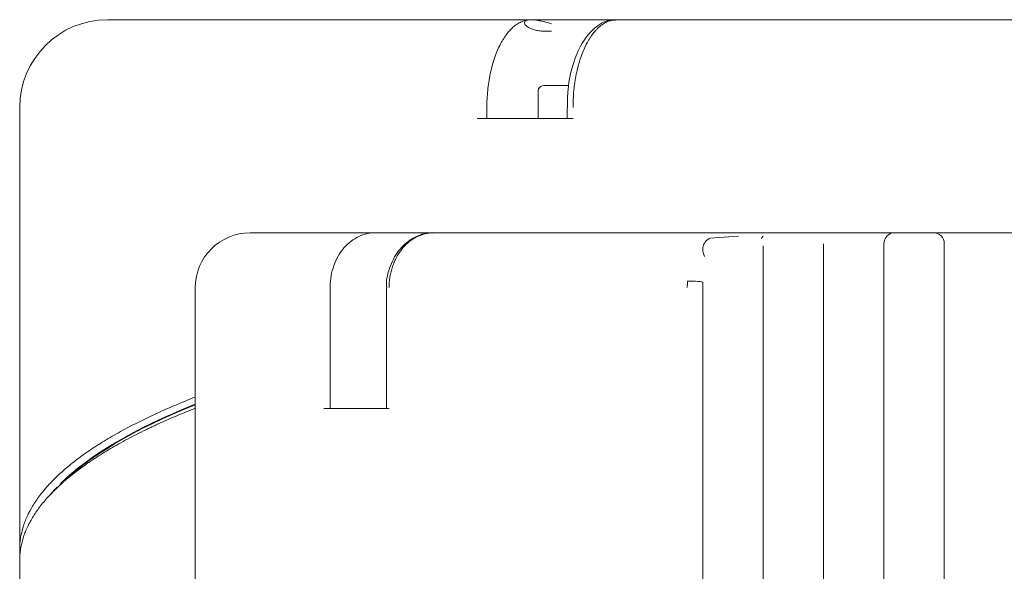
# Model space of a CAD drawing. Header units: millimetres. Extents: x 25069 to 61396, y 8621 to 21558.
# Tile 48 of 256: x 26506 to 26596, y 16333 to 16384. Entities that reach past the tile are written whole.
import ezdxf

# ---------------------------------------------------------------- set-up
doc = ezdxf.new("R2010")
doc.units = ezdxf.units.MM
doc.layers.add('9', color=7, linetype='Continuous')

msp = doc.modelspace()

# ---------------------------------------------------------------- linework, layer by layer
at = {"layer": '9', "color": 7, "linetype": 'Continuous', "lineweight": 18}
for p, q in [((26513.822, 16383.542), (26551.561, 16383.542)), ((26551.561, 16383.542), (26560.201, 16383.542)), ((26560.201, 16383.542), (26636.442, 16383.542)), ((26555.822, 16377.542), (26553.572, 16377.542)), ((26553.072, 16377.042), (26553.072, 16374.542)), ((26505.822, 16335.326), (26505.822, 16375.542)), ((26555.697, 16375.542), (26555.697, 16374.542)), ((26556.242, 16374.542), (26547.504, 16374.542)), ((26526.822, 16364.142), (26537.666, 16364.142)), ((26537.666, 16364.142), (26540.454, 16364.142)), ((26540.454, 16364.142), (26543.542, 16364.142)), ((26543.541, 16364.142), (26571.306, 16364.142)), ((26571.306, 16364.142), (26572.072, 16364.142)), ((26572.072, 16364.142), (26574.132, 16364.142)), ((26574.132, 16364.142), (26578.075, 16364.142)), ((26578.075, 16364.142), (26580.572, 16364.142)), ((26580.572, 16364.142), (26583.072, 16364.142)), ((26583.072, 16364.142), (26585.572, 16364.142)), ((26585.572, 16364.142), (26589.072, 16364.142)), ((26589.072, 16364.142), (26591.572, 16364.142)), ((26591.572, 16364.142), (26594.072, 16364.142)), ((26594.072, 16364.142), (26596.572, 16364.142)), ((26521.822, 16359.142), (26521.822, 16318.533)), ((26539.253, 16359.142), (26539.253, 16348.142)), ((26568.072, 16359.142), (26568.072, 16300.121)), ((26573.572, 16299.33), (26573.572, 16359.142)), ((26579.072, 16359.142), (26579.072, 16299.044)), ((26584.572, 16298.593), (26584.572, 16359.142)), ((26590.072, 16359.142), (26590.072, 16298.455)), ((26539.484, 16348.142), (26533.538, 16348.142)), ((26505.822, 16334.291), (26505.822, 16335.326)), ((26505.822, 16334.291), (26505.822, 16251.142))]:
    msp.add_line(p, q, dxfattribs=at)
at = {"layer": '9', "color": 7, "linetype": 'Continuous', "lineweight": 13}
for p, q in [((26513.822, 16383.542), (26551.554, 16383.542)), ((26548.393, 16375.542), (26548.393, 16374.542)), ((26540.457, 16364.142), (26538.203, 16364.142)), ((26572.072, 16364.142), (26571.306, 16364.142)), ((26580.572, 16364.142), (26583.072, 16364.142)), ((26591.572, 16364.142), (26594.072, 16364.142)), ((26568.703, 16363.636), (26571.306, 16363.843)), ((26579.072, 16359.141), (26579.072, 16363.14)), ((26584.572, 16363.142), (26584.572, 16359.141)), ((26590.072, 16359.141), (26590.072, 16363.142)), ((26573.572, 16362.964), (26573.572, 16359.161)), ((26568.072, 16300.128), (26568.072, 16359.602)), ((26534.103, 16359.142), (26534.103, 16348.142))]:
    msp.add_line(p, q, dxfattribs=at)
at = {"layer": '9', "color": 7, "linetype": 'Continuous', "lineweight": 18}
for centre, radius, start, end in [((26513.822, 16375.542), 8, 90, 180), ((26553.572, 16377.042), 0.5, 90, 180), ((26526.822, 16359.142), 5, 90, 180), ((26585.572, 16363.142), 1, 90, 180), ((26589.072, 16363.142), 1, 0, 90)]:
    msp.add_arc(centre, radius, start, end, dxfattribs=at)
msp.add_ellipse((26567.072, 16359.603), major_axis=(1, 0), ratio=0.12652, start_param=0, end_param=1.994666, dxfattribs=at)
at = {"layer": '9', "color": 7, "linetype": 'Continuous', "lineweight": 13}
for points, knots in [([(26551.824, 16383.459), (26551.721, 16383.43), (26551.619, 16383.392), (26551.39, 16383.289), (26551.263, 16383.219), (26550.888, 16382.97), (26550.649, 16382.758), (26550.308, 16382.372), (26550.198, 16382.232), (26549.982, 16381.929), (26549.878, 16381.766), (26549.581, 16381.253), (26549.401, 16380.876), (26549.159, 16380.256), (26549.083, 16380.039), (26548.942, 16379.595), (26548.877, 16379.367), (26548.702, 16378.668), (26548.607, 16378.181), (26548.467, 16377.162), (26548.422, 16376.646), (26548.396, 16375.932), (26548.393, 16375.737), (26548.393, 16375.542)], [0, 0, 0, 0, 0.054622, 0.054622, 0.123397, 0.123397, 0.260947, 0.260947, 0.329722, 0.329722, 0.398497, 0.398497, 0.536048, 0.536048, 0.604823, 0.604823, 0.673598, 0.673598, 0.811148, 0.811148, 0.948699, 0.948699, 1, 1, 1, 1]), ([(26554.279, 16383.179), (26553.921, 16383.279), (26553.589, 16383.365), (26553.132, 16383.461), (26552.988, 16383.486), (26552.724, 16383.524), (26552.603, 16383.536), (26552.382, 16383.544), (26552.283, 16383.541), (26552.115, 16383.52), (26552.045, 16383.503), (26551.932, 16383.455), (26551.889, 16383.425), (26551.834, 16383.354), (26551.821, 16383.314), (26551.822, 16383.227), (26551.837, 16383.18), (26551.895, 16383.082), (26551.937, 16383.032), (26552.048, 16382.933), (26552.117, 16382.882), (26552.281, 16382.787), (26552.375, 16382.742), (26552.588, 16382.66), (26552.706, 16382.622), (26552.969, 16382.56), (26553.112, 16382.535), (26553.414, 16382.5), (26553.575, 16382.489), (26553.914, 16382.485), (26554.094, 16382.492), (26554.279, 16382.506)], [0, 0, 0, 0, 0.125, 0.125, 0.1875, 0.1875, 0.25, 0.25, 0.3125, 0.3125, 0.375, 0.375, 0.4375, 0.4375, 0.5, 0.5, 0.5625, 0.5625, 0.625, 0.625, 0.6875, 0.6875, 0.75, 0.75, 0.8125, 0.8125, 0.875, 0.875, 0.9375, 0.9375, 1, 1, 1, 1]), ([(26538.203, 16364.142), (26538.031, 16364.142), (26537.857, 16364.129), (26537.422, 16364.061), (26537.162, 16363.989), (26536.651, 16363.782), (26536.404, 16363.647), (26535.94, 16363.325), (26535.72, 16363.135), (26535.312, 16362.703), (26535.129, 16362.466), (26534.801, 16361.951), (26534.655, 16361.67), (26534.416, 16361.085), (26534.32, 16360.78), (26534.178, 16360.149), (26534.132, 16359.821), (26534.106, 16359.378), (26534.103, 16359.26), (26534.103, 16359.142)], [0, 0, 0, 0, 0.080106, 0.080106, 0.205048, 0.205048, 0.329989, 0.329989, 0.45493, 0.45493, 0.579871, 0.579871, 0.704812, 0.704812, 0.829753, 0.829753, 0.954694, 0.954694, 1, 1, 1, 1]), ([(26568.235, 16361.97), (26568.176, 16362.091), (26568.133, 16362.215), (26568.071, 16362.499), (26568.062, 16362.658), (26568.103, 16362.963), (26568.152, 16363.107), (26568.284, 16363.306), (26568.336, 16363.368), (26568.459, 16363.483), (26568.531, 16363.537), (26568.641, 16363.603), (26568.671, 16363.62), (26568.703, 16363.636)], [0, 0, 0, 0, 0.194629, 0.194629, 0.44754, 0.44754, 0.700451, 0.700451, 0.826907, 0.826907, 0.953362, 0.953362, 1, 1, 1, 1]), ([(26573.411, 16363.626), (26573.413, 16363.628), (26573.415, 16363.631), (26573.499, 16363.723), (26573.551, 16363.801), (26573.567, 16363.868), (26573.567, 16363.869), (26573.568, 16363.871)], [0, 0, 0, 0, 0.026999, 0.026999, 0.977207, 0.977207, 1, 1, 1, 1])]:
    msp.add_open_spline(points, degree=3, knots=knots, dxfattribs=at)
at = {"layer": '9', "color": 7, "linetype": 'Continuous', "lineweight": 18}
for points, knots in [([(26560.09, 16383.479), (26559.998, 16383.498), (26559.396, 16383.584), (26558.31, 16382.956), (26557.131, 16381.676), (26556.241, 16379.709), (26555.754, 16377.535), (26555.727, 16376.106), (26555.752, 16375.541)], [0, 0, 0, 0, 0.034552, 0.228676, 0.423768, 0.638951, 0.861528, 1, 1, 1, 1]), ([(26560.145, 16383.541), (26560.016, 16383.537), (26559.887, 16383.521), (26559.727, 16383.484), (26559.695, 16383.476), (26559.631, 16383.458), (26559.599, 16383.449), (26559.504, 16383.417), (26559.441, 16383.394), (26559.253, 16383.313), (26559.006, 16383.181), (26558.767, 16383.002), (26558.591, 16382.85), (26558.532, 16382.796), (26558.445, 16382.711), (26558.416, 16382.682), (26558.359, 16382.622), (26558.33, 16382.591), (26558.189, 16382.435), (26558.079, 16382.299), (26557.92, 16382.08), (26557.867, 16382.004), (26557.79, 16381.886), (26557.765, 16381.847), (26557.714, 16381.765), (26557.689, 16381.724), (26557.565, 16381.515), (26557.471, 16381.339), (26557.291, 16380.971), (26557.121, 16380.587), (26556.97, 16380.17), (26556.881, 16379.899), (26556.864, 16379.845), (26556.829, 16379.734), (26556.813, 16379.678), (26556.763, 16379.51), (26556.732, 16379.397), (26556.642, 16379.053), (26556.533, 16378.585), (26556.448, 16378.099), (26556.392, 16377.728), (26556.375, 16377.603), (26556.352, 16377.414), (26556.344, 16377.35), (26556.33, 16377.223), (26556.324, 16377.159), (26556.292, 16376.839), (26556.255, 16376.324), (26556.242, 16375.803), (26556.242, 16375.542)], [0, 0, 0, 0, 0.0625, 0.0625, 0.078125, 0.078125, 0.09375, 0.09375, 0.125, 0.125, 0.1875, 0.25, 0.25, 0.28125, 0.28125, 0.296875, 0.296875, 0.3125, 0.3125, 0.375, 0.375, 0.40625, 0.40625, 0.421875, 0.421875, 0.4375, 0.4375, 0.5, 0.5, 0.5625, 0.625, 0.625, 0.640625, 0.640625, 0.65625, 0.65625, 0.6875, 0.6875, 0.75, 0.8125, 0.8125, 0.84375, 0.84375, 0.859375, 0.859375, 0.875, 0.875, 0.9375, 1, 1, 1, 1]), ([(26543.458, 16364.113), (26543.377, 16364.122), (26542.785, 16364.16), (26541.682, 16363.748), (26540.388, 16362.713), (26539.535, 16361.158), (26539.192, 16359.865), (26539.265, 16359.193), (26539.271, 16359.142)], [0, 0, 0, 0, 0.035729, 0.263028, 0.494005, 0.733016, 0.979779, 1, 1, 1, 1]), ([(26543.541, 16364.142), (26543.408, 16364.142), (26543.275, 16364.134), (26543.012, 16364.102), (26542.751, 16364.054), (26542.495, 16363.975), (26542.336, 16363.916), (26542.304, 16363.904), (26542.241, 16363.878), (26542.209, 16363.864), (26542.114, 16363.823), (26542.052, 16363.793), (26541.868, 16363.7), (26541.629, 16363.56), (26541.402, 16363.393), (26541.237, 16363.258), (26541.183, 16363.211), (26541.103, 16363.137), (26541.076, 16363.113), (26541.023, 16363.062), (26540.997, 16363.036), (26540.868, 16362.906), (26540.769, 16362.796), (26540.582, 16362.566), (26540.404, 16362.325), (26540.246, 16362.063), (26540.153, 16361.892), (26540.135, 16361.858), (26540.099, 16361.788), (26540.081, 16361.753), (26540.03, 16361.647), (26539.997, 16361.575), (26539.902, 16361.359), (26539.789, 16361.064), (26539.699, 16360.757), (26539.641, 16360.523), (26539.623, 16360.444), (26539.591, 16360.284), (26539.576, 16360.204), (26539.537, 16359.961), (26539.497, 16359.636), (26539.484, 16359.307), (26539.484, 16359.142)], [0, 0, 0, 0, 0.0625, 0.0625, 0.125, 0.1875, 0.1875, 0.203125, 0.203125, 0.21875, 0.21875, 0.25, 0.25, 0.3125, 0.375, 0.375, 0.40625, 0.40625, 0.421875, 0.421875, 0.4375, 0.4375, 0.5, 0.5, 0.5625, 0.625, 0.625, 0.640625, 0.640625, 0.65625, 0.65625, 0.6875, 0.6875, 0.75, 0.8125, 0.8125, 0.84375, 0.84375, 0.875, 0.875, 0.9375, 1, 1, 1, 1]), ([(26579.072, 16363.14), (26579.072, 16363.136), (26579.072, 16363.116), (26579.072, 16363.073), (26579.072, 16363.019), (26579.072, 16362.986), (26579.072, 16362.937), (26579.072, 16362.926), (26579.072, 16362.905), (26579.072, 16362.873), (26579.072, 16362.837), (26579.072, 16362.762), (26579.072, 16362.651), (26579.072, 16362.519), (26579.072, 16362.411), (26579.072, 16362.355), (26579.072, 16362.297), (26579.072, 16362.257), (26579.072, 16362.236), (26579.072, 16362.133), (26579.072, 16361.959), (26579.072, 16361.768), (26579.072, 16361.642), (26579.072, 16361.617), (26579.072, 16361.565), (26579.072, 16361.539), (26579.072, 16361.461), (26579.072, 16361.408), (26579.072, 16361.246), (26579.072, 16361.024), (26579.072, 16360.79), (26579.072, 16360.61), (26579.072, 16360.549), (26579.072, 16360.456), (26579.072, 16360.425), (26579.072, 16360.363), (26579.072, 16360.332), (26579.072, 16360.175), (26579.072, 16359.922), (26579.072, 16359.664), (26579.072, 16359.405), (26579.072, 16359.274), (26579.072, 16359.142)], [0, 0, 0, 0, 0.0625, 0.125, 0.125, 0.1875, 0.1875, 0.203125, 0.203125, 0.21875, 0.25, 0.25, 0.3125, 0.375, 0.375, 0.40625, 0.421875, 0.421875, 0.4375, 0.4375, 0.5, 0.5625, 0.5625, 0.578125, 0.578125, 0.59375, 0.59375, 0.625, 0.625, 0.6875, 0.75, 0.75, 0.78125, 0.78125, 0.796875, 0.796875, 0.8125, 0.8125, 0.875, 0.9375, 0.9375, 1, 1, 1, 1]), ([(26584.572, 16359.142), (26584.572, 16359.275), (26584.572, 16359.54), (26584.572, 16359.802), (26584.572, 16359.964), (26584.572, 16359.997), (26584.572, 16360.062), (26584.572, 16360.158), (26584.572, 16360.254), (26584.572, 16360.442), (26584.572, 16360.689), (26584.572, 16360.925), (26584.572, 16361.099), (26584.572, 16361.157), (26584.572, 16361.27), (26584.572, 16361.326), (26584.572, 16361.489), (26584.572, 16361.698), (26584.572, 16361.891), (26584.572, 16362.029), (26584.572, 16362.073), (26584.572, 16362.161), (26584.572, 16362.204), (26584.572, 16362.329), (26584.572, 16362.406), (26584.572, 16362.549), (26584.572, 16362.682), (26584.572, 16362.792), (26584.572, 16362.867), (26584.572, 16362.89), (26584.572, 16362.934), (26584.572, 16362.954), (26584.572, 16363.01), (26584.572, 16363.073), (26584.572, 16363.11), (26584.572, 16363.135), (26584.572, 16363.142), (26584.572, 16363.142)], [0, 0, 0, 0, 0.06252, 0.125039, 0.125039, 0.140669, 0.140669, 0.156299, 0.187559, 0.187559, 0.250078, 0.312598, 0.312598, 0.343858, 0.343858, 0.375118, 0.375118, 0.437637, 0.500157, 0.500157, 0.531417, 0.531417, 0.562677, 0.562677, 0.625196, 0.625196, 0.687716, 0.750235, 0.750235, 0.781495, 0.781495, 0.812755, 0.812755, 0.875275, 0.937794, 0.937794, 1, 1, 1, 1]), ([(26590.072, 16363.142), (26590.072, 16363.142), (26590.072, 16363.129), (26590.072, 16363.091), (26590.072, 16363.052), (26590.072, 16363.038), (26590.072, 16363.006), (26590.072, 16362.988), (26590.072, 16362.932), (26590.072, 16362.844), (26590.072, 16362.733), (26590.072, 16362.641), (26590.072, 16362.609), (26590.072, 16362.542), (26590.072, 16362.506), (26590.072, 16362.397), (26590.072, 16362.242), (26590.072, 16361.98), (26590.072, 16361.786), (26590.072, 16361.659), (26590.072, 16361.633), (26590.072, 16361.581), (26590.072, 16361.503), (26590.072, 16361.422), (26590.072, 16361.259), (26590.072, 16361.035), (26590.072, 16360.799), (26590.072, 16360.617), (26590.072, 16360.556), (26590.072, 16360.462), (26590.072, 16360.431), (26590.072, 16360.368), (26590.072, 16360.337), (26590.072, 16360.179), (26590.072, 16359.925), (26590.072, 16359.667), (26590.072, 16359.406), (26590.072, 16359.274), (26590.072, 16359.142)], [0, 0, 0, 0, 0.0625, 0.125, 0.125, 0.15625, 0.15625, 0.1875, 0.1875, 0.25, 0.3125, 0.3125, 0.34375, 0.34375, 0.375, 0.375, 0.4375, 0.5, 0.5625, 0.5625, 0.578125, 0.578125, 0.59375, 0.625, 0.625, 0.6875, 0.75, 0.75, 0.78125, 0.78125, 0.796875, 0.796875, 0.8125, 0.8125, 0.875, 0.9375, 0.9375, 1, 1, 1, 1]), ([(26573.572, 16359.142), (26573.572, 16359.36), (26573.572, 16359.578), (26573.572, 16360.004), (26573.572, 16360.212), (26573.572, 16360.618), (26573.572, 16360.817), (26573.572, 16361.196), (26573.572, 16361.375), (26573.572, 16361.712), (26573.572, 16361.871), (26573.572, 16362.165), (26573.572, 16362.298), (26573.572, 16362.537), (26573.572, 16362.644), (26573.572, 16362.825), (26573.572, 16362.9), (26573.572, 16362.961)], [0, 0, 0, 0, 0.125, 0.125, 0.25, 0.25, 0.375, 0.375, 0.5, 0.5, 0.625, 0.625, 0.75, 0.75, 0.875, 0.875, 1, 1, 1, 1]), ([(26505.822, 16335.322), (26505.822, 16335.48), (26505.827, 16335.638), (26505.85, 16335.955), (26505.885, 16336.272), (26505.943, 16336.589), (26506.012, 16336.906), (26506.052, 16337.065), (26506.144, 16337.382), (26506.196, 16337.541), (26506.282, 16337.779), (26506.312, 16337.858), (26506.376, 16338.016), (26506.541, 16338.412), (26506.902, 16339.123), (26507.315, 16339.75), (26507.658, 16340.219), (26507.838, 16340.453), (26508.031, 16340.687), (26508.163, 16340.843), (26508.23, 16340.92), (26508.573, 16341.308), (26509.166, 16341.924), (26510.188, 16342.837), (26511.342, 16343.739), (26512.201, 16344.331), (26512.765, 16344.7), (26512.879, 16344.773), (26513.111, 16344.92), (26513.462, 16345.14), (26513.824, 16345.357), (26514.564, 16345.791), (26515.078, 16346.077), (26516.683, 16346.928), (26517.834, 16347.484), (26519.684, 16348.303), (26520.588, 16348.687), (26521.534, 16349.067), (26521.816, 16349.178)], [0, 0, 0, 0, 0.03243, 0.03243, 0.064859, 0.097289, 0.097289, 0.129719, 0.129719, 0.162148, 0.162148, 0.178363, 0.178363, 0.194578, 0.259437, 0.324296, 0.324296, 0.356726, 0.372941, 0.372941, 0.389156, 0.389156, 0.454015, 0.518874, 0.583733, 0.648593, 0.648593, 0.664807, 0.664807, 0.681022, 0.713452, 0.713452, 0.778311, 0.778311, 0.90803, 0.90803, 0.972889, 1, 1, 1, 1]), ([(26521.813, 16348.154), (26521.558, 16348.054), (26521.305, 16347.953), (26520.393, 16347.584), (26519.75, 16347.312), (26518.817, 16346.899), (26518.511, 16346.76), (26518.059, 16346.551), (26517.91, 16346.482), (26517.615, 16346.341), (26517.468, 16346.271), (26516.742, 16345.919), (26515.623, 16345.35), (26514.074, 16344.482), (26513.125, 16343.893), (26512.559, 16343.523), (26512.447, 16343.448), (26512.226, 16343.3), (26511.899, 16343.076), (26511.585, 16342.852), (26510.972, 16342.402), (26510.201, 16341.8), (26509.176, 16340.888), (26508.285, 16339.967), (26507.781, 16339.347), (26507.32, 16338.724), (26507.113, 16338.412), (26506.837, 16337.942), (26506.75, 16337.785), (26506.589, 16337.47), (26506.514, 16337.313), (26506.376, 16336.997), (26506.312, 16336.839), (26506.197, 16336.523), (26506.093, 16336.206), (26506.012, 16335.888), (26505.943, 16335.57), (26505.914, 16335.411), (26505.845, 16334.932), (26505.822, 16334.612), (26505.822, 16334.291)], [0, 0, 0, 0, 0.024501, 0.024501, 0.089535, 0.089535, 0.122051, 0.122051, 0.138309, 0.138309, 0.154568, 0.154568, 0.219601, 0.284634, 0.349668, 0.349668, 0.365926, 0.365926, 0.382184, 0.414701, 0.414701, 0.479734, 0.544767, 0.609801, 0.674834, 0.674834, 0.739867, 0.739867, 0.772384, 0.772384, 0.8049, 0.8049, 0.837417, 0.837417, 0.869934, 0.90245, 0.90245, 0.934967, 0.934967, 1, 1, 1, 1])]:
    msp.add_open_spline(points, degree=3, knots=knots, dxfattribs=at)
for points, degree in [([(26560.201, 16383.542), (26560.183, 16383.542), (26560.164, 16383.542), (26560.145, 16383.541)], 3), ([(26566.658, 16359.142), (26566.658, 16359.336), (26566.659, 16359.528), (26566.66, 16359.718)], 3), ([(26568.072, 16359.603), (26568.072, 16359.451), (26568.072, 16359.297), (26568.072, 16359.142)], 3), ([(26509.443, 16341.137), (26512.045, 16343.74), (26516.228, 16346.23), (26521.818, 16348.47)], 3), ([(26521.812, 16348.536), (26516.283, 16346.324), (26512.141, 16343.867), (26509.537, 16341.298)], 3), ([(26509.223, 16340.98), (26508.987, 16340.734), (26508.764, 16340.487), (26508.556, 16340.239)], 3), ([(26509.447, 16341.141), (26508.923, 16340.617)], 1)]:
    msp.add_open_spline(points, degree=degree, dxfattribs=at)

doc.saveas('drawing.dxf')
